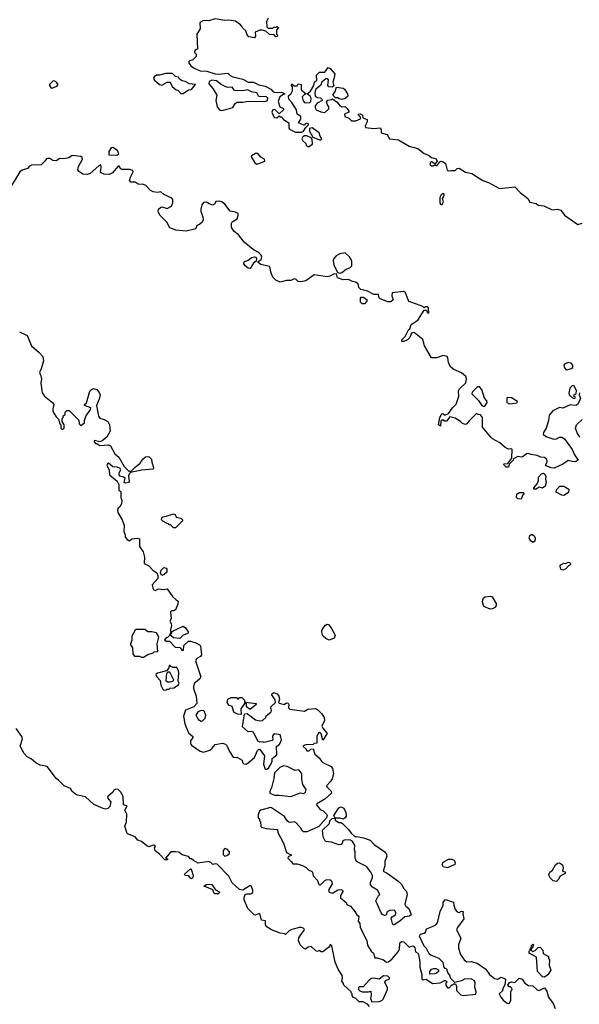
# Model space of a CAD drawing. Extents: x 2029662 to 2246637, y 225654 to 401419.
# Tile 233 of 256: x 2130383 to 2135630, y 349337 to 358561. Entities that reach past the tile are written whole.
import ezdxf

# ---------------------------------------------------------------- set-up
doc = ezdxf.new("R2010")
doc.units = 0

msp = doc.modelspace()

# ---------------------------------------------------------------- linework, layer by layer
at = {"layer": '0CON20XD'}
for points in [[(2132712.5, 358575), (2132697.5, 358545), (2132700, 358495), (2132711.7, 358481.7), (2132755, 358480), (2132765, 358490), (2132785, 358490), (2132795, 358497.5), (2132808.3, 358488.3), (2132790, 358465), (2132790, 358425), (2132800, 358415), (2132798.3, 358401.7), (2132785, 358400), (2132767.5, 358417.5), (2132725, 358422.5), (2132691.7, 358451.7), (2132655, 358463.3), (2132635, 358463.3), (2132590, 358445), (2132592.5, 358405), (2132585, 358390), (2132531.2, 358401.2), (2132515, 358417.5), (2132502.5, 358455), (2132475, 358480), (2132470, 358495), (2132453, 358513), (2132405, 358547.5), (2132345, 358556.7), (2132305, 358553.3), (2132215, 358567.5), (2132155, 358550), (2132105, 358553.3), (2132073.3, 358535), (2132075.8, 358474.2), (2132042.5, 358425), (2132050, 358285), (2132035, 358280), (2132022.5, 358265), (2132023, 358253), (2132037, 358237), (2132037.5, 358215), (2132006.1, 358183.9), (2131968.3, 358171.7), (2131967.5, 358155), (2131987, 358127), (2132020, 358105), (2132075, 358082.5), (2132138.3, 358078.3), (2132215, 358053.3), (2132245, 358050), (2132335, 358060), (2132357, 358037), (2132380, 358025), (2132475, 358003.3), (2132525, 357976.7), (2132575, 357976.2), (2132625, 357950), (2132685, 357936.7), (2132738.3, 357908.3), (2132757, 357887), (2132775, 357877.5), (2132835, 357882.5), (2132865, 357870), (2132868.3, 357861.7), (2132855, 357860), (2132821.2, 357838.8), (2132807.5, 357795), (2132823.3, 357743.3), (2132858, 357728), (2132856.7, 357715), (2132815, 357680), (2132775, 357720), (2132755, 357717.5), (2132746.7, 357695), (2132765, 357650), (2132773, 357643), (2132795, 357642.5), (2132815, 357660), (2132821.7, 357651.7), (2132835, 357650), (2132856.7, 357626.7), (2132906.2, 357595), (2132907.5, 357545), (2132914, 357534), (2132967.8, 357507.8), (2133025, 357507.8), (2133044.6, 357515.4), (2133065, 357550), (2133090, 357575), (2133090, 357585), (2133075, 357592.5), (2133060, 357585), (2133055, 357570), (2132996.2, 357595), (2133019.8, 357630.2), (2133018.5, 357655), (2132985.7, 357675.7), (2132977, 357717), (2132934.2, 357785), (2132907.5, 357815), (2132902.5, 357847.5), (2132929.3, 357870.7), (2132940, 357895), (2132941.7, 357931.7), (2132930, 357945), (2132935, 357960), (2132955, 357940), (2132985, 357942.5), (2132995, 357960), (2133023, 357953), (2133023.3, 357905), (2133070, 357865), (2133055, 357860), (2133033, 357837), (2133040.5, 357800.5), (2133052.5, 357785), (2133065, 357781.2), (2133105, 357786.2), (2133114.2, 357795.8), (2133116.8, 357826.8), (2133105.7, 357845.7), (2133080, 357865), (2133109.4, 357890.6), (2133140, 357945), (2133147.5, 357975), (2133170, 357995), (2133165, 358040), (2133195, 358067.5), (2133245, 358070), (2133275, 358112.5), (2133295, 358102.5), (2133336.7, 358055), (2133333, 358017), (2133320, 357975), (2133328.3, 357941.7), (2133311.7, 357928.3), (2133281.7, 357931.7), (2133272.5, 357945), (2133277, 357997), (2133265, 358007.5), (2133255, 358007.5), (2133217.5, 357975), (2133203.3, 357945), (2133160, 357910), (2133152.5, 357895), (2133150, 357865), (2133156.2, 357845), (2133175, 357832), (2133205, 357827.5), (2133217, 357817), (2133220, 357805), (2133171.2, 357778.8), (2133153.3, 357755), (2133153.6, 357733.6), (2133162.5, 357715), (2133206.1, 357696.1), (2133245, 357691.2), (2133282.5, 357725), (2133282.5, 357745), (2133265, 357770), (2133258.3, 357791.7), (2133273, 357807), (2133307, 357813), (2133315, 357820), (2133359.3, 357789.3), (2133385, 357752.5), (2133405, 357743.3), (2133435, 357746.7), (2133455, 357727.5), (2133470, 357705), (2133470, 357695), (2133430, 357675), (2133432.5, 357655), (2133468.3, 357638.3), (2133493.9, 357613.9), (2133535, 357613.3), (2133578.3, 357631.7), (2133578.3, 357648.3), (2133560, 357665), (2133560, 357675), (2133575, 357677.5), (2133597.5, 357665), (2133601.7, 357641.7), (2133640, 357625), (2133640, 357605), (2133622.5, 357565), (2133625, 357550), (2133705, 357540), (2133765, 357547.5), (2133772.5, 357525), (2133771.7, 357501.7), (2133830, 357485), (2133850, 357445), (2133935.8, 357435.8), (2134035, 357376.2), (2134115, 357352.5), (2134175, 357307.1), (2134215, 357292.5), (2134245, 357270.8), (2134287.4, 357257.4), (2134296.7, 357235), (2134275, 357207.5), (2134255, 357226.7), (2134245, 357229.5), (2134235, 357222.9), (2134230, 357205), (2134240.6, 357190.6), (2134259.7, 357190.3), (2134275, 357202.5), (2134295, 357192), (2134321.2, 357228.8), (2134335, 357233.8), (2134355, 357230), (2134374.2, 357214.2), (2134391.3, 357151.3), (2134405, 357144), (2134430.8, 357149.2), (2134465, 357146.9), (2134485, 357165.6), (2134505, 357170), (2134563.2, 357133.2), (2134621.3, 357121.3), (2134724.1, 357054.1), (2134780, 357035), (2134880.7, 356980.7), (2135025, 356996.2), (2135075, 356941.2), (2135147.5, 356885), (2135165, 356850), (2135225, 356837.5), (2135243, 356823), (2135295.8, 356815.8), (2135375, 356780), (2135425, 356786.7), (2135457, 356777), (2135490.7, 356730.7), (2135615, 356642.5), (2135656.1, 356653.9)], [(2130685, 357918.8), (2130695, 357922.5), (2130730.7, 357939.3), (2130743.3, 357955), (2130727.5, 357975), (2130705, 357986.4), (2130694.2, 357985), (2130662.5, 357955), (2130662.7, 357942.7), (2130673.8, 357925), (2130685, 357918.8)], [(2131915, 357870), (2131965, 357902.5), (2131995, 357907.5), (2132030, 357955), (2131975, 357958.8), (2131935, 357981.2), (2131905, 357988.8), (2131882.5, 358005), (2131873, 358023), (2131845, 358030), (2131815, 358055.6), (2131752.8, 358057.2), (2131695, 358040.6), (2131665, 358041.4), (2131643.8, 358025), (2131639.3, 358009.3), (2131646.7, 357995), (2131692.5, 357955), (2131715, 357948.8), (2131765, 357974), (2131793.9, 357973.9), (2131814.1, 357934.1), (2131850, 357905), (2131865, 357900), (2131895, 357870), (2131915, 357870)], [(2132275, 357711.2), (2132295, 357713.8), (2132380.7, 357739.3), (2132403.6, 357776.4), (2132423, 357787), (2132475, 357787.5), (2132525, 357796.7), (2132685, 357795.5), (2132705.5, 357804.5), (2132709.2, 357825), (2132698.1, 357838.1), (2132685, 357842.5), (2132645, 357837.1), (2132625, 357842), (2132605, 357876.7), (2132555, 357885.7), (2132520, 357905), (2132475, 357893.8), (2132396, 357896), (2132375, 357928), (2132335, 357925.8), (2132315, 357930.8), (2132272.4, 357952.4), (2132227.9, 357987.9), (2132185, 357994), (2132158.3, 357981.7), (2132155, 357960), (2132193.8, 357915), (2132231.2, 357855), (2132222.9, 357805), (2132235.7, 357745), (2132257.3, 357717.3), (2132275, 357711.2)], [(2133405, 357812.5), (2133378.3, 357818.3), (2133365, 357830), (2133345, 357830), (2133320, 357855), (2133341.7, 357888.3), (2133355, 357930), (2133415, 357920), (2133430, 357910), (2133457.5, 357865), (2133460, 357845), (2133435, 357822.5), (2133405, 357812.5)], [(2133205, 357433.3), (2133216.7, 357445), (2133199.3, 357469.3), (2133189.7, 357499.7), (2133125, 357546.7), (2133100, 357540), (2133100, 357515), (2133130.8, 357460.8), (2133205, 357433.3)], [(2133095, 357372.5), (2133127.5, 357395), (2133125, 357440), (2133115, 357452.5), (2133075, 357472.5), (2133055, 357472.5), (2133037, 357463), (2133027.5, 357445), (2133037.5, 357425), (2133065, 357400), (2133070, 357385), (2133083, 357373), (2133095, 357372.5)], [(2131295, 357292.5), (2131312.5, 357305), (2131300, 357335), (2131255, 357362.5), (2131240.7, 357359.3), (2131217.5, 357325), (2131220, 357295), (2131295, 357292.5)], [(2135605, 354950), (2135585, 354946.7), (2135545, 354952.5), (2135475, 354920), (2135445, 354927.5), (2135382.5, 354895), (2135347.5, 354855), (2135342.5, 354805), (2135320, 354735), (2135293.3, 354695), (2135292.5, 354675), (2135325, 354653.3), (2135391.7, 354631.7), (2135415, 354634), (2135445, 354648.8), (2135465, 354648.8), (2135492.5, 354635), (2135562.5, 354535), (2135583.3, 354485), (2135620, 354435), (2135595, 354420), (2135561.7, 354421.7), (2135525, 354432.5), (2135475, 354396.7), (2135395, 354360), (2135365, 354362.5), (2135315, 354380), (2135313, 354387), (2135330, 354415), (2135330, 354425), (2135325, 354440), (2135305, 354460), (2135268.3, 354461.7), (2135235, 354477.5), (2135175, 354487.5), (2135155, 354497.5), (2135135, 354493.3), (2135105, 354470), (2135085, 354462.5), (2135055, 354467.5), (2135011.7, 354448.3), (2135010, 354435), (2134971.7, 354398.3), (2134965, 354370), (2134945, 354370), (2134920, 354395), (2134925, 354400), (2134958.3, 354401.7), (2134998.3, 354451.7), (2135000, 354535), (2134995, 354540), (2134965, 354537.5), (2134935, 354552.5), (2134885, 354596.7), (2134816.7, 354635), (2134800.3, 354650.3), (2134723.3, 354745), (2134722.5, 354835), (2134705, 354860), (2134685, 354862.5), (2134665, 354870), (2134595, 354800), (2134576.4, 354773.6), (2134561.7, 354768.3), (2134535, 354777.5), (2134515, 354797.5), (2134465, 354827.5), (2134415, 354840), (2134385, 354800), (2134365, 354800), (2134358.3, 354808.3), (2134345, 354810), (2134331.7, 354798.3), (2134328.3, 354751.7), (2134310, 354765), (2134323.3, 354835), (2134340.7, 354869.3), (2134351.7, 354871.7), (2134365, 354860), (2134375, 354860), (2134405, 354872.5), (2134441.2, 354925), (2134475, 354960), (2134501.2, 355035), (2134497.5, 355085), (2134507, 355103), (2134565, 355157.5), (2134573.8, 355195), (2134565, 355217.5), (2134525, 355252.5), (2134455, 355283.3), (2134426.1, 355306.1), (2134402.5, 355345), (2134397.5, 355395), (2134390, 355405), (2134355, 355413.3), (2134295, 355392.5), (2134245, 355392.5), (2134180, 355505), (2134163.6, 355563.6), (2134085, 355626.7), (2134075, 355630), (2134057, 355623), (2134042.5, 355585), (2134018.3, 355561.7), (2133985, 355546.2), (2133965, 355547.5), (2133965, 355562.5), (2133996.4, 355593.6), (2134030, 355655), (2134042.5, 355665), (2134054.2, 355705.8), (2134117.5, 355745), (2134175, 355840), (2134198.3, 355838.3), (2134205, 355820), (2134218.3, 355811.7), (2134215, 355860), (2134205, 355870), (2134185, 355870), (2134175, 355860), (2134162.5, 355872.5), (2134035, 355921.2), (2134023.8, 355935), (2134000.7, 356000.7), (2133985, 356013.3), (2133876.7, 356003.3), (2133871.9, 355975), (2133883.8, 355935), (2133863.9, 355916.1), (2133835, 355918.8), (2133762.5, 355945), (2133753.3, 355955), (2133747, 355987), (2133705, 355986.2), (2133645, 356016.2), (2133583, 356033), (2133563, 356053), (2133557.5, 356085), (2133531.7, 356101.7), (2133505, 356107.5), (2133466.4, 356126.4), (2133415, 356123.3), (2133363, 356143), (2133355, 356180), (2133325, 356176.7), (2133291.7, 356158.3), (2133265, 356153.3), (2133145, 356170), (2133066, 356114), (2133015, 356103.8), (2132995, 356106.7), (2132975, 356127.5), (2132955, 356132.5), (2132925, 356117.5), (2132885, 356117.5), (2132825, 356103.3), (2132785, 356120), (2132757.7, 356147.7), (2132736.7, 356195), (2132732.5, 356235), (2132725, 356250), (2132645, 356267.5), (2132620, 356285), (2132620, 356295), (2132647.5, 356315), (2132652.5, 356335), (2132646.7, 356355), (2132625, 356377.5), (2132571.7, 356408.3), (2132487.3, 356477.3), (2132433.9, 356543.9), (2132395, 356577.5), (2132370, 356615), (2132368.8, 356655), (2132375, 356666.7), (2132422.5, 356695), (2132432.5, 356725), (2132430, 356745), (2132407, 356757), (2132355, 356767.5), (2132305, 356832.5), (2132277.5, 356855), (2132255, 356860), (2132223, 356857), (2132212.5, 356835), (2132195, 356823.8), (2132160, 356835), (2132135, 356852.5), (2132105, 356847.5), (2132090, 356825), (2132080, 356785), (2132080, 356765), (2132101.2, 356715), (2132103.3, 356685), (2132095, 356662.5), (2132068.3, 356641.7), (2132045, 356632.5), (2132033.3, 356605), (2132022.3, 356597.7), (2131945, 356578), (2131847.7, 356587.7), (2131790.5, 356610.5), (2131763.3, 356665), (2131698.8, 356725), (2131680.5, 356760.5), (2131686, 356785), (2131705, 356804), (2131715, 356806.2), (2131765, 356792), (2131806.4, 356813.6), (2131817.5, 356845), (2131817.5, 356875), (2131809.3, 356889.3), (2131735, 356922.5), (2131705, 356947.5), (2131675, 356942.5), (2131635, 356947.5), (2131610.7, 356960.7), (2131566.4, 357006.4), (2131545, 357017.5), (2131495, 357020), (2131465, 357037.5), (2131425, 357037.5), (2131413.3, 357055), (2131421.2, 357085), (2131446, 357135), (2131445, 357146.7), (2131415, 357158.8), (2131345, 357157.5), (2131330, 357165), (2131315, 357190), (2131305, 357190), (2131253.2, 357126.8), (2131225, 357109.2), (2131175, 357112.5), (2131146.7, 357125), (2131142, 357135), (2131148, 357175), (2131145, 357200), (2131125, 357192.5), (2131045, 357121.2), (2131015, 357111.4), (2130975, 357114.2), (2130937.3, 357137.3), (2130928, 357155), (2130933.8, 357185), (2130972.5, 357255), (2130969.3, 357269.3), (2130955, 357277.5), (2130875, 357287.5), (2130845, 357267.5), (2130795, 357257.5), (2130760.7, 357259.3), (2130725, 357237.5), (2130695, 357240), (2130665, 357260), (2130645, 357260), (2130633.6, 357256.4), (2130620, 357235), (2130585, 357202.5), (2130495, 357197.5), (2130475, 357187.5), (2130455, 357167.5), (2130405, 357150), (2130385, 357136.7), (2130295, 356986.7)], [(2132605, 357206.7), (2132625, 357212.5), (2132680, 357235), (2132677.5, 357255), (2132644, 357274), (2132615, 357308), (2132595, 357306), (2132556.7, 357285), (2132553.8, 357275), (2132588.3, 357218.3), (2132605, 357206.7)], [(2134345, 356830), (2134357.5, 356855), (2134347.5, 356885), (2134363.8, 356915), (2134363.3, 356925), (2134355, 356931.2), (2134335, 356921.2), (2134323.1, 356895), (2134322.7, 356842.7), (2134330.8, 356830.8), (2134345, 356830)], [(2132545, 356228.8), (2132525, 356232.5), (2132497.1, 356255), (2132484.4, 356275), (2132488.3, 356291.7), (2132525, 356308.1), (2132555.6, 356334.4), (2132585, 356340), (2132595, 356336.2), (2132603.3, 356325), (2132601.7, 356298.3), (2132575, 356280), (2132545, 356228.8)], [(2133385, 356186.7), (2133405, 356193.8), (2133445, 356223.3), (2133480, 356235), (2133497.5, 356255), (2133497.5, 356295), (2133490, 356315), (2133475, 356340), (2133435, 356377.5), (2133385, 356366.7), (2133351.7, 356348.3), (2133330, 356325), (2133323.3, 356305), (2133327.5, 356265), (2133361.7, 356191.7), (2133385, 356186.7)], [(2133615, 355900), (2133595, 355900), (2133580, 355915), (2133577, 355953), (2133585, 355962.5), (2133605, 355962.5), (2133638.8, 355938.8), (2133636.7, 355925), (2133615, 355900)], [(2130382.5, 355635), (2130453, 355603), (2130493.9, 355503.9), (2130565, 355443.3), (2130600, 355405), (2130607.5, 355365), (2130585, 355290), (2130567.5, 355255), (2130582.5, 355225), (2130587.5, 355195), (2130582.5, 355155), (2130593.8, 355065), (2130615, 355032.5), (2130695, 354972.5), (2130703.3, 354955), (2130692.5, 354915), (2130695, 354890), (2130725, 354840), (2130748.3, 354818.3), (2130760, 354775), (2130770, 354765), (2130770, 354735), (2130781.7, 354721.7), (2130800, 354735), (2130800, 354765), (2130780, 354795), (2130780, 354825), (2130790, 354835), (2130791.7, 354848.3), (2130808.3, 354861.7), (2130810, 354885), (2130825, 354900), (2130848.3, 354898.3), (2130938.3, 354808.3), (2130940, 354775), (2130955, 354760), (2130990, 354785), (2130990, 354805), (2131006.4, 354853.6), (2131047.5, 354905), (2131050, 354925), (2130990, 354945), (2130990, 354955), (2131008.8, 354971.2), (2131040.5, 355079.5), (2131055, 355097.5), (2131075, 355106.7), (2131105, 355097.5), (2131128.3, 355068.3), (2131136.2, 355045), (2131128.8, 355005), (2131102.5, 354945), (2131122.5, 354845), (2131135, 354827.5), (2131175, 354816.7), (2131210, 354795), (2131226.7, 354765), (2131230, 354705), (2131198.8, 354651.2), (2131156.1, 354613.9), (2131135, 354607.5), (2131085, 354620), (2131080, 354615), (2131082.5, 354605), (2131095, 354590), (2131105, 354590), (2131135, 354572.5), (2131215, 354577.5), (2131235, 354567.5), (2131273.8, 354495), (2131312.3, 354462.3), (2131362.5, 354375), (2131405, 354332.5), (2131428.3, 354331.7), (2131464, 354366), (2131513.9, 354406.1), (2131536.2, 354445), (2131564.3, 354465.7), (2131578.8, 354468.8), (2131596.7, 354465), (2131618.8, 354445), (2131621.2, 354415), (2131636.7, 354365), (2131635, 354350), (2131525, 354340), (2131421.7, 354318.3), (2131411.2, 354308.8), (2131403.9, 354286.1), (2131410, 354235), (2131403.6, 354226.4), (2131375, 354217.5), (2131362.5, 354225), (2131371.2, 354265), (2131357.5, 354275), (2131325, 354283.3), (2131316.1, 354296.1), (2131316.2, 354315), (2131330, 354345), (2131326.4, 354356.4), (2131298.3, 354368.3), (2131255, 354373.3), (2131215, 354407.5), (2131205, 354400), (2131200, 354385), (2131222, 354345), (2131226.4, 354296.4), (2131296.1, 354236.1), (2131311.2, 354205), (2131313, 354153), (2131331.7, 354141.7), (2131330, 354085), (2131340, 354055), (2131336.7, 354025), (2131323, 353997), (2131307.5, 353985), (2131300, 353965), (2131302.5, 353945), (2131342.5, 353875), (2131361.7, 353821.7), (2131360, 353765), (2131372.5, 353735), (2131373.6, 353713.6), (2131390.7, 353690.7), (2131405, 353682.5), (2131415, 353682.5), (2131435, 353697.5), (2131485, 353703.8), (2131505, 353697.5), (2131506.7, 353625), (2131540, 353575), (2131553.8, 353525), (2131550, 353465)], [(2135515, 355281.4), (2135555, 355292.7), (2135567.8, 355302.2), (2135569.5, 355325), (2135555, 355344.4), (2135525, 355348.9), (2135490.8, 355335), (2135485.8, 355324.2), (2135489.4, 355305), (2135503.3, 355283.3), (2135515, 355281.4)], [(2134735, 354937.5), (2134745, 354940), (2134767, 354973), (2134761.7, 354991.7), (2134742.5, 355015), (2134717.5, 355095), (2134695, 355120), (2134675, 355120), (2134625, 355070), (2134622.5, 355055), (2134683.9, 354993.9), (2134715, 354947.5), (2134735, 354937.5)], [(2135585, 355011.2), (2135592.5, 355015), (2135592.5, 355025), (2135580, 355035), (2135582.5, 355045), (2135599.8, 355060.2), (2135603.8, 355085), (2135580.5, 355130.5), (2135565, 355134.6), (2135541, 355109), (2135532.4, 355062.4), (2135536, 355046), (2135565, 355017.5), (2135585, 355011.2)], [(2135631.9, 355065), (2135629.4, 355045), (2135640.8, 355015), (2135617.7, 354962.3), (2135605, 354950)], [(2134970.7, 354960.7), (2135005, 354963.8), (2135045, 354972.5), (2135050, 354985), (2134995, 355017.5), (2134955, 355020), (2134950, 355015), (2134950, 354975), (2134970.7, 354960.7)], [(2135635, 354650), (2135609.3, 354689.3), (2135593.8, 354735), (2135603.9, 354766.1), (2135657.5, 354815)], [(2135205, 354162.5), (2135203.3, 354175), (2135236, 354214), (2135247.1, 354245), (2135248, 354275), (2135275, 354306.2), (2135295, 354312.5), (2135305, 354307.5), (2135317.5, 354285), (2135313.3, 354255), (2135320, 354225), (2135310.7, 354189.3), (2135285, 354172.5), (2135255, 354180), (2135225, 354163.3), (2135205, 354162.5)], [(2135085, 354070), (2135053, 354073), (2135040, 354085), (2135043.9, 354116.1), (2135065, 354132.5), (2135105, 354130), (2135110, 354125), (2135110, 354115), (2135101.7, 354108.3), (2135085, 354070)], [(2135485, 354102.5), (2135465, 354106), (2135413.3, 354135), (2135417.5, 354155), (2135448.3, 354191.7), (2135485, 354191.2), (2135531.7, 354161.7), (2135529.2, 354130.8), (2135485, 354102.5)], [(2131845, 353800), (2131825, 353800), (2131798.3, 353828.3), (2131785, 353830), (2131778.3, 353838.3), (2131765, 353840), (2131724.1, 353864.1), (2131714, 353875), (2131716.2, 353895), (2131723.8, 353905), (2131755, 353908.8), (2131825, 353932.5), (2131840, 353925), (2131851.7, 353901.7), (2131895, 353890), (2131910, 353875), (2131910, 353865), (2131845, 353800)], [(2135195, 353662.5), (2135175, 353677.5), (2135158.8, 353705), (2135165, 353730), (2135185, 353740), (2135207.5, 353725), (2135216.7, 353705), (2135212.5, 353675), (2135195, 353662.5)], [(2131550, 353465), (2131593.3, 353443.3), (2131630, 353405), (2131667.7, 353377.7), (2131677.5, 353355), (2131677.5, 353325), (2131626.7, 353265), (2131633.8, 353223.8), (2131655, 353212.5), (2131685, 353227.5), (2131735, 353222.5), (2131765, 353230), (2131815, 353157.5), (2131850, 353125), (2131870, 353115), (2131865.8, 353085), (2131845, 353033.3), (2131826.4, 353023.6), (2131805, 353022.5), (2131797.5, 353015), (2131803, 352947), (2131790, 352925), (2131803.3, 352905), (2131806.2, 352885), (2131797.5, 352845), (2131800, 352810), (2131810, 352815), (2131811.7, 352828.3), (2131823, 352837), (2131915, 352880), (2131937.5, 352865), (2131962.5, 352825), (2131959.3, 352810.7), (2131916.4, 352793.6), (2131885, 352762.5), (2131825, 352770), (2131801.7, 352791.7), (2131800, 352810), (2131795, 352810), (2131788.3, 352791.7), (2131768.3, 352771.7), (2131755, 352770), (2131741.7, 352751.7), (2131755, 352740), (2131788.3, 352738.3), (2131841.7, 352681.7), (2131885, 352680), (2131905, 352652.5), (2131917.5, 352655), (2131921.7, 352698.3), (2131965, 352737.5), (2131985, 352737.5), (2132035, 352722.5), (2132070, 352705), (2132077.5, 352695), (2132088.3, 352611.7), (2132078.8, 352595), (2132043.3, 352575), (2132030, 352555), (2132081.2, 352405), (2132071.2, 352385), (2132046.7, 352365), (2132023.3, 352345), (2132012.5, 352315), (2132013.3, 352295), (2132037.5, 352225), (2132042.5, 352155), (2132016.1, 352123.9), (2131937, 352093), (2131917.5, 352035), (2131930, 351965), (2131965, 351880), (2132006.7, 351845), (2132007.5, 351835), (2131986.2, 351805), (2131986.1, 351776.1), (2131995, 351763.3), (2132075, 351707.5), (2132105, 351697.5), (2132165, 351717.5), (2132187.5, 351735), (2132215, 351770), (2132285, 351783.3), (2132313.6, 351773.6), (2132325, 351762.5), (2132350, 351705), (2132383.6, 351653.6), (2132425, 351650), (2132467.5, 351625), (2132473, 351603), (2132485, 351590), (2132505, 351587.5), (2132525, 351597.5), (2132585, 351647.5), (2132614.1, 351715.9), (2132625, 351727.5), (2132635, 351723.3), (2132678.8, 351665), (2132670, 351585), (2132685, 351540), (2132701.7, 351538.3), (2132715, 351547.5), (2132739.5, 351590.5), (2132750, 351615), (2132751.7, 351638.3), (2132792.5, 351675), (2132790, 351755), (2132808.3, 351761.7), (2132826.7, 351783.3), (2132837.5, 351815), (2132831.7, 351838.3), (2132825, 351860), (2132775, 351870), (2132758.3, 351861.7), (2132753.3, 351845), (2132757.5, 351815), (2132751.7, 351808.3), (2132675, 351790), (2132655, 351796.7), (2132633.6, 351793.6), (2132615, 351802.5), (2132576.4, 351886.4), (2132555, 351892.5), (2132525, 351890), (2132473.3, 351935), (2132491.7, 352058.3), (2132515, 352060), (2132595, 352002.5), (2132635, 351992.5), (2132660, 351995), (2132690, 352025), (2132695, 352040), (2132737.5, 352075), (2132742.5, 352085), (2132737.5, 352125), (2132782.5, 352165), (2132777.7, 352187.7), (2132747.5, 352235), (2132750.7, 352249.3), (2132765, 352256.7), (2132796.7, 352245), (2132813.8, 352225), (2132818.8, 352195), (2132810, 352165), (2132817, 352157), (2132863.6, 352146.4), (2132885, 352161.2), (2132899.2, 352159.2), (2132906, 352145), (2132903.6, 352113.6), (2132915, 352102.5), (2133055, 352082.5), (2133085, 352102.5), (2133155, 352107.5), (2133177.5, 352095), (2133215, 352057.5), (2133236.7, 352025), (2133241.2, 351995), (2133217, 351943), (2133223.8, 351925), (2133267.5, 351875), (2133225, 351810), (2133210.7, 351870.7), (2133195, 351882.5), (2133185, 351880), (2133170, 351845), (2133168.3, 351781.7), (2133145, 351780), (2133135, 351770), (2133065, 351767.5), (2133041.7, 351758.3), (2133041.7, 351751.7), (2133068.3, 351728.3), (2133075, 351710), (2133098.3, 351711.7), (2133111.7, 351728.3), (2133135, 351730), (2133151.7, 351681.7), (2133192.5, 351645), (2133212.5, 351615), (2133225, 351602.5), (2133303.6, 351563.6), (2133316.7, 351545), (2133326.2, 351495), (2133311.7, 351448.3), (2133295, 351420), (2133260, 351385), (2133263.6, 351373.6), (2133302.5, 351335), (2133307.5, 351315), (2133245, 351257.5), (2133170, 351215), (2133167.5, 351205), (2133200.7, 351160.7), (2133228.3, 351148.3), (2133259.3, 351119.3), (2133267.5, 351105), (2133260, 351085), (2133186.7, 351003.3), (2133168.3, 350991.7), (2133075, 350953.3), (2133045, 350953.3), (2133027.5, 350965), (2133022.5, 350985), (2132975, 351037.5), (2132955, 351046.2), (2132925, 351040), (2132905, 351043.3), (2132891.2, 351055), (2132865.9, 351095.9), (2132745, 351177.5), (2132735, 351180), (2132643, 351157), (2132630, 351145), (2132620, 351115), (2132620, 351085), (2132630, 351075), (2132630, 351055), (2132640, 351045), (2132643, 351003), (2132650, 350995), (2132693.9, 350983.9), (2132800, 350975), (2132802.5, 350945), (2132856.7, 350845), (2132885, 350760), (2132930, 350735), (2132900.7, 350719.3), (2132896.7, 350705), (2132933, 350673), (2132943, 350653), (2132985, 350652.5), (2133035, 350637.5), (2133069.3, 350619.3), (2133095, 350592.5), (2133120, 350585), (2133130, 350575), (2133135, 350540), (2133176.1, 350496.1), (2133183.8, 350465), (2133195, 350457.5), (2133205, 350457.5), (2133240, 350495), (2133263, 350507), (2133295, 350502.5), (2133310, 350485), (2133313.3, 350465), (2133277.5, 350405), (2133285, 350387.5), (2133315, 350377.5), (2133365, 350410), (2133395, 350412.5), (2133410, 350405), (2133412.5, 350395), (2133392.5, 350355), (2133390, 350335), (2133445, 350290), (2133451.7, 350271.7), (2133485, 350257.5), (2133525, 350207.5), (2133543.6, 350173.6), (2133557.5, 350165), (2133562.5, 350155), (2133557, 350117), (2133572.5, 350095), (2133576.7, 350055), (2133637.5, 349935), (2133645, 349890), (2133677.5, 349835), (2133700, 349815), (2133711.7, 349771.7), (2133735, 349772.5), (2133793.6, 349753.6), (2133823, 349733), (2133840, 349735), (2133876.4, 349763.6), (2133932.5, 349827.5), (2133943, 349857), (2133946.1, 349903.9), (2133950, 349915), (2133965, 349926.7), (2133985, 349923.3), (2134035, 349872.5), (2134065, 349883.3), (2134075, 349880), (2134086.7, 349865), (2134095, 349830), (2134116.4, 349816.4), (2134122.5, 349805), (2134133.3, 349735), (2134133.3, 349685), (2134152.5, 349615), (2134153, 349577), (2134165, 349567.5), (2134195, 349572.5), (2134255, 349532.5), (2134325, 349537.5), (2134365, 349560), (2134375, 349560), (2134390, 349545), (2134380, 349535), (2134380, 349515), (2134395, 349490), (2134408.3, 349491.7), (2134435, 349520), (2134445, 349520), (2134455, 349530), (2134468.3, 349528.3), (2134477.5, 349505), (2134480, 349465), (2134520, 349425), (2134545, 349420), (2134658.3, 349431.7), (2134662.5, 349455), (2134649.2, 349495), (2134652.5, 349545), (2134645, 349560), (2134615, 349574.2), (2134555, 349572), (2134524.1, 349555.9), (2134461.7, 349541.7), (2134421.7, 349581.7), (2134420, 349605), (2134397.5, 349635), (2134387.5, 349665), (2134373.3, 349673.3), (2134361.2, 349691.2), (2134355, 349730), (2134315, 349766.2), (2134237, 349797), (2134220.7, 349810.7), (2134198.3, 349858.3), (2134175, 349880), (2134132.5, 349975), (2134140, 349995), (2134175, 350002.5), (2134186.7, 350013.3), (2134197, 350043), (2134260.7, 350069.3), (2134285, 350082.5), (2134300.7, 350099.3), (2134324.3, 350205), (2134352, 350265), (2134354.2, 350295), (2134375, 350318), (2134450, 350295), (2134452.5, 350265), (2134467.5, 350225), (2134485, 350202.5), (2134505, 350197.5), (2134525, 350210), (2134540, 350205), (2134537.5, 350185), (2134548.3, 350138.3), (2134486.7, 350055), (2134480, 350035), (2134520, 349955), (2134497.5, 349895), (2134498.3, 349861.7), (2134516.7, 349805), (2134550, 349755), (2134574, 349734), (2134615, 349737.5), (2134671.2, 349721.2), (2134753.3, 349665), (2134787.3, 349617.3), (2134835, 349578.8), (2134865, 349573.8), (2134895, 349590), (2134929.3, 349579.3), (2134937.5, 349565), (2134931.7, 349518.3), (2134912.5, 349485), (2134908.3, 349461.7), (2134880, 349435), (2134893.3, 349405), (2134916.2, 349375), (2134955, 349346.2), (2134965, 349343.8), (2134975, 349350), (2134988.8, 349371.2), (2134986.7, 349435), (2134992.5, 349467.5), (2135000, 349475), (2134998.3, 349488.3), (2134985, 349500), (2134971.7, 349501.7), (2134960, 349515), (2134975, 349540), (2134993, 349547), (2135025, 349540), (2135065, 349582.5), (2135093, 349573), (2135120, 349535), (2135155, 349513.8), (2135195, 349510), (2135235, 349473.3), (2135255, 349467.5), (2135305, 349490), (2135325, 349460), (2135340, 349405), (2135384.3, 349345), (2135405, 349297.5)], [(2135475, 353403.3), (2135460, 353410), (2135453, 353423), (2135450, 353445), (2135456.1, 353453.9), (2135485, 353470), (2135505, 353467.5), (2135525, 353477.5), (2135537.5, 353475), (2135546.7, 353465), (2135546.4, 353453.6), (2135527, 353443), (2135505, 353416.7), (2135475, 353403.3)], [(2131715, 353352.5), (2131703.3, 353375), (2131711.2, 353405), (2131735, 353427.5), (2131755, 353422.5), (2131763, 353413), (2131762.5, 353385), (2131738.3, 353361.7), (2131715, 353352.5)], [(2134795, 353040), (2134735, 353062.5), (2134723.8, 353105), (2134723.9, 353126.1), (2134732.5, 353145), (2134746.2, 353153.8), (2134795, 353160), (2134813.9, 353153.9), (2134852.5, 353085), (2134843.9, 353056.1), (2134815, 353042.5), (2134795, 353040)], [(2131525, 352587.5), (2131545, 352590), (2131585, 352612.5), (2131635, 352630), (2131645, 352640), (2131678.3, 352641.7), (2131673.3, 352715), (2131687, 352777), (2131665, 352817.5), (2131623, 352827), (2131585, 352827.5), (2131555, 352847.5), (2131475, 352846.7), (2131467, 352843), (2131434, 352786), (2131433.8, 352745), (2131422.5, 352715), (2131422.5, 352705), (2131440, 352675), (2131445, 352620), (2131458.3, 352598.3), (2131505, 352597.5), (2131525, 352587.5)], [(2133285, 352746.7), (2133253.9, 352763.9), (2133230, 352785), (2133220, 352805), (2133217.5, 352835), (2133224.1, 352855.9), (2133250.5, 352889.5), (2133265, 352896.7), (2133277.5, 352895), (2133305, 352862.5), (2133340.8, 352795), (2133332.1, 352767.9), (2133295, 352751.2), (2133285, 352746.7)], [(2131735, 352280), (2131755, 352282.5), (2131765, 352290), (2131785, 352290), (2131793, 352297), (2131827, 352303), (2131871.7, 352328.3), (2131877.5, 352345), (2131870, 352365), (2131876.4, 352443.6), (2131872.5, 352465), (2131855, 352492.5), (2131820.7, 352490.7), (2131800, 352500), (2131795, 352510), (2131785, 352510), (2131777, 352483), (2131758.3, 352461.7), (2131675, 352437.5), (2131660, 352425), (2131670, 352405), (2131701.7, 352371.7), (2131707.5, 352325), (2131725, 352290), (2131735, 352280)], [(2131795, 352353.3), (2131773.3, 352353.3), (2131757.5, 352365), (2131762.5, 352437.5), (2131775, 352450), (2131785, 352450), (2131795, 352440), (2131826.4, 352376.4), (2131818.3, 352361.7), (2131795, 352353.3)], [(2132455, 352052.5), (2132425, 352053.8), (2132390, 352075), (2132376.2, 352126.2), (2132345, 352140), (2132327.5, 352165), (2132333.6, 352196.4), (2132365, 352210), (2132415, 352210), (2132425, 352200), (2132435, 352200), (2132445, 352210), (2132465, 352210), (2132490, 352185), (2132490, 352155), (2132457.5, 352105), (2132460, 352055), (2132455, 352052.5)], [(2132545, 352100), (2132510, 352125), (2132510, 352155), (2132501.7, 352168.3), (2132600, 352155), (2132600, 352145), (2132545, 352100)], [(2132085, 351986.7), (2132070, 351995), (2132052, 352015), (2132038, 352045), (2132060, 352080), (2132085, 352093.8), (2132109.3, 352089.3), (2132126.7, 352045), (2132118.8, 352015), (2132095, 351990), (2132085, 351986.7)], [(2133662.5, 349315), (2133645, 349337.5), (2133605, 349360), (2133565, 349360), (2133535, 349390), (2133511.7, 349401.7), (2133500, 349415), (2133500, 349435), (2133490, 349445), (2133490, 349455), (2133422.5, 349515), (2133417.5, 349537.5), (2133402.5, 349555), (2133410, 349585), (2133406.4, 349606.4), (2133370, 349665), (2133340.7, 349730.7), (2133310, 349885), (2133295, 349900), (2133292.5, 349885), (2133279.5, 349870.5), (2133225, 349827.5), (2133208.3, 349828.3), (2133195, 349840), (2133175, 349832.5), (2133158.3, 349838.3), (2133115, 349877.5), (2133089.3, 349870.7), (2133063, 349853), (2133043.6, 349863.6), (2133012.5, 349895), (2132996.7, 349935), (2133000.5, 349959.5), (2133025, 349997.5), (2133052.5, 350035), (2133046.1, 350046.1), (2133025, 350056.7), (2133005, 350057.5), (2132935, 350037.5), (2132910, 350025), (2132875, 349990), (2132867, 349997), (2132825, 350002.5), (2132745, 350033.3), (2132695, 350064.4), (2132687.1, 350085), (2132688.3, 350118.3), (2132650, 350125), (2132637, 350177), (2132627, 350187), (2132595, 350172.5), (2132580, 350175), (2132522.5, 350235), (2132487.5, 350315), (2132487, 350337), (2132497.5, 350365), (2132515, 350372.5), (2132549.3, 350370.7), (2132570, 350385), (2132570, 350405), (2132555, 350440), (2132545, 350450), (2132475, 350406.7), (2132445, 350413.8), (2132374.1, 350474.1), (2132345, 350536.7), (2132235, 350650), (2132215, 350653.8), (2132195, 350647.5), (2132176.8, 350666.8), (2132155, 350675.8), (2132055, 350660), (2132013, 350683), (2131995, 350700), (2131985, 350700), (2131965, 350720), (2131905, 350737.5), (2131875, 350762.5), (2131845, 350766.7), (2131800, 350765), (2131750, 350705), (2131768.3, 350698.3), (2131768.3, 350691.7), (2131745, 350690), (2131695, 350742.5), (2131652.5, 350775), (2131648.3, 350801.7), (2131657.5, 350815), (2131650, 350825), (2131635, 350827.5), (2131595, 350812.5), (2131575, 350820), (2131525, 350863.3), (2131490, 350875), (2131465.8, 350905.8), (2131395, 350933.8), (2131387.3, 350947.3), (2131368.8, 351005), (2131383.8, 351045), (2131388.8, 351118.8), (2131370, 351155), (2131390, 351195), (2131356.2, 351206.2), (2131353.3, 351285), (2131333, 351323), (2131305, 351350), (2131285, 351352.5), (2131267, 351343), (2131256.7, 351325), (2131210, 351285), (2131207.5, 351275), (2131215, 351260), (2131236.7, 351235), (2131228.8, 351191.2), (2131208.3, 351171.7), (2131186.4, 351163.6), (2131165, 351170), (2131077.7, 351207.7), (2131000.7, 351280.7), (2130925, 351296), (2130906.2, 351305), (2130875, 351331.2), (2130858.9, 351358.9), (2130801.2, 351385), (2130747.9, 351437.9), (2130725, 351451.2), (2130645, 351560), (2130628.3, 351568.3), (2130575, 351576.7), (2130535, 351597.5), (2130493, 351633), (2130454, 351655), (2130424.3, 351685), (2130387.5, 351755), (2130410, 351825), (2130403.3, 351845), (2130350.5, 351920.5)], [(2132925, 351284.2), (2133015, 351316.7), (2133045, 351312.5), (2133062.5, 351325), (2133069.3, 351349.3), (2133037.5, 351395), (2133027.5, 351445), (2133027.5, 351495), (2133006.4, 351526.4), (2132995, 351532.5), (2132965, 351527.5), (2132890, 351565), (2132855, 351570), (2132822.5, 351555), (2132773.3, 351505), (2132766.4, 351453.6), (2132742.5, 351365), (2132727.5, 351335), (2132727.5, 351315), (2132775, 351296.7), (2132815, 351297.5), (2132925, 351284.2)], [(2133895, 350082.5), (2133885, 350082.5), (2133877.5, 350095), (2133866.7, 350145), (2133873.8, 350156.2), (2133906.2, 350175), (2133910, 350195), (2133905, 350210), (2133895, 350220), (2133850, 350215), (2133827, 350203), (2133818.3, 350171.7), (2133805, 350167.5), (2133785, 350177.5), (2133771.2, 350195), (2133722.5, 350305), (2133745, 350350), (2133760, 350365), (2133736.4, 350406.4), (2133690, 350435), (2133672.5, 350455), (2133673.6, 350476.4), (2133692.5, 350525), (2133692.5, 350545), (2133675.8, 350575.8), (2133635, 350626.7), (2133540, 350675), (2133530, 350705), (2133530, 350765), (2133522.5, 350785), (2133526.4, 350826.4), (2133503.3, 350863.3), (2133485, 350873.3), (2133433.6, 350876.4), (2133411.7, 350868.3), (2133406.2, 350845), (2133396.7, 350835), (2133375, 350830), (2133306.4, 350856.4), (2133251.7, 350861.7), (2133227.5, 350905), (2133221.7, 350968.3), (2133288.3, 351031.7), (2133290, 351055), (2133311.7, 351078.3), (2133340, 351080), (2133330, 351105), (2133373.9, 351176.1), (2133395, 351186.2), (2133423.6, 351173.6), (2133442.5, 351135), (2133445, 351100), (2133435, 351082.5), (2133415, 351072.5), (2133385, 351080), (2133340, 351080), (2133341.7, 351061.7), (2133375, 351040), (2133395, 351040), (2133409.3, 351029.3), (2133467.5, 350975), (2133490.7, 350940.7), (2133525, 350910), (2133541.7, 350908.3), (2133606.4, 350896.4), (2133670, 350875), (2133707.5, 350835), (2133806.7, 350765), (2133821.7, 350741.7), (2133823.8, 350725), (2133806.7, 350675), (2133806.7, 350635), (2133790, 350585), (2133830, 350565), (2133930, 350495), (2133965, 350460), (2133982.5, 350425), (2134010, 350395), (2134016.7, 350365), (2133993.6, 350273.6), (2134002.5, 350255), (2134032.5, 350235), (2134052.5, 350175), (2134036.4, 350163.6), (2133995, 350157.5), (2133947.5, 350115), (2133895, 350082.5)], [(2132305, 350726), (2132325, 350730.8), (2132350.5, 350749.5), (2132351.2, 350765), (2132329.4, 350789.4), (2132305, 350796), (2132290.9, 350779.1), (2132290.8, 350740.8), (2132305, 350726)], [(2134395, 350614), (2134353.3, 350625), (2134343.3, 350645), (2134352.3, 350667.7), (2134405, 350696.7), (2134436.1, 350696.1), (2134455.9, 350685.9), (2134467.5, 350665), (2134463, 350647), (2134395, 350614)], [(2131995, 350513.3), (2131985, 350517.5), (2131968.9, 350538.9), (2131935, 350542.5), (2131928.8, 350555), (2131985, 350607.5), (2131991.7, 350601.7), (2132008.8, 350545), (2132006.2, 350525), (2131995, 350513.3)], [(2135415, 350487.5), (2135383.6, 350493.6), (2135353.8, 350523.8), (2135343.3, 350555), (2135354, 350576), (2135377.5, 350595), (2135406.7, 350645), (2135425, 350658.8), (2135445, 350661.2), (2135473.3, 350645), (2135477.5, 350615), (2135473, 350583), (2135498.3, 350578.3), (2135500, 350565), (2135451.7, 350538.3), (2135440, 350525), (2135440, 350515), (2135415, 350487.5)], [(2132245, 350372.5), (2132213, 350373), (2132200, 350385), (2132198.3, 350408.3), (2132110, 350445), (2132135, 350458.8), (2132165, 350463.8), (2132185, 350458.8), (2132220, 350410), (2132258.3, 350388.3), (2132245, 350372.5)], [(2135305, 349592.5), (2135283.9, 349593.9), (2135237.5, 349645), (2135227, 349777), (2135160, 349815), (2135160, 349835), (2135170, 349845), (2135170, 349855), (2135180, 349860), (2135183, 349887), (2135195, 349900), (2135200, 349895), (2135197.5, 349885), (2135190, 349865), (2135180, 349860), (2135180, 349845), (2135191.7, 349831.7), (2135215, 349840), (2135245, 349867.5), (2135261.7, 349871.7), (2135287.5, 349845), (2135291.7, 349811.7), (2135340, 349785), (2135340, 349765), (2135350, 349755), (2135346.7, 349705), (2135363, 349657), (2135335.9, 349614.1), (2135305, 349592.5)], [(2134230, 349620), (2134230, 349645), (2134245, 349666.7), (2134265, 349673.8), (2134285, 349671.2), (2134308.3, 349658.3), (2134310, 349645), (2134292.5, 349627.5), (2134275, 349622.5), (2134230, 349620)], [(2133685, 349361.2), (2133755, 349363.8), (2133778.3, 349371.7), (2133792.5, 349385), (2133832.5, 349475), (2133831.7, 349491.7), (2133807.5, 349545), (2133815, 349560), (2133850, 349575), (2133850, 349585), (2133835, 349600), (2133795, 349602.5), (2133755, 349573.8), (2133705, 349581.2), (2133682, 349578), (2133663.6, 349566.4), (2133605, 349500), (2133565, 349500), (2133560, 349495), (2133560, 349475), (2133571.7, 349461.7), (2133593.6, 349453.6), (2133655, 349452.5), (2133675, 349460), (2133678, 349425), (2133672.7, 349392.7), (2133685, 349361.2)]]:
    msp.add_lwpolyline(points, dxfattribs=at)

doc.saveas('drawing.dxf')
